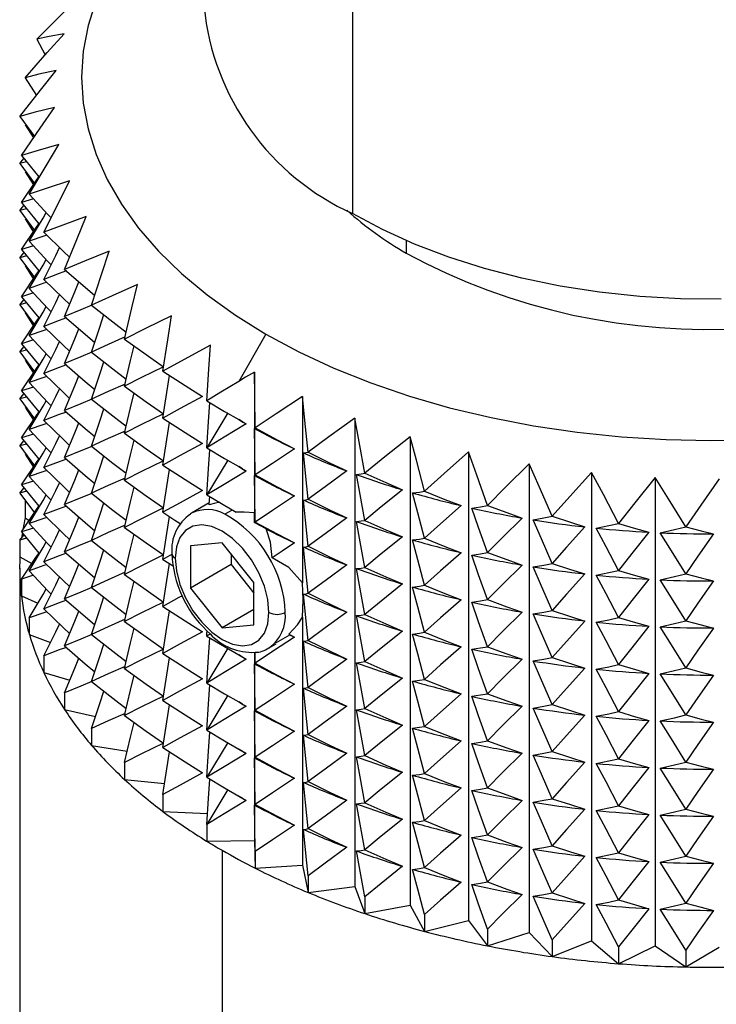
# Model space of a CAD drawing. Header units: millimetres. Extents: x 0 to 419, y 0 to 324.
# Tile 20 of 24: x 283 to 299, y 240 to 262. Entities that reach past the tile are written whole.
import ezdxf

# ---------------------------------------------------------------- set-up
doc = ezdxf.new("R2010")
doc.units = ezdxf.units.MM
doc.header["$LTSCALE"] = 1.5

msp = doc.modelspace()

# ---------------------------------------------------------------- linework, layer by layer
for p, q in [((290.533, 264.881), (290.533, 257.414)), ((283.574, 261.254), (283.758, 260.909)), ((283.316, 260.408), (283.563, 260.014)), ((283.202, 259.552), (283.519, 259.113)), ((283.316, 259.371), (283.498, 259.081)), ((283.202, 258.515), (283.288, 258.625)), ((283.346, 258.555), (283.202, 258.515)), ((283.202, 258.515), (283.519, 258.076)), ((283.316, 258.334), (283.497, 258.044)), ((283.202, 257.478), (283.288, 257.588)), ((283.502, 257.739), (283.233, 257.656)), ((283.346, 257.518), (283.202, 257.478)), ((283.202, 257.478), (283.519, 257.039)), ((283.316, 257.297), (283.497, 257.007)), ((283.502, 256.702), (283.233, 256.619)), ((291.718, 256.82), (291.718, 256.543)), ((283.202, 256.441), (283.288, 256.551)), ((283.346, 256.481), (283.202, 256.441)), ((283.202, 256.441), (283.519, 256.002)), ((283.316, 256.26), (283.497, 255.97)), ((283.502, 255.665), (283.233, 255.582)), ((283.202, 255.404), (283.288, 255.514)), ((283.346, 255.444), (283.202, 255.404)), ((283.202, 255.404), (283.519, 254.965)), ((283.316, 255.223), (283.497, 254.933)), ((288.626, 254.757), (288.024, 253.715)), ((283.502, 254.628), (283.233, 254.545)), ((283.202, 254.367), (283.288, 254.477)), ((283.346, 254.407), (283.202, 254.367)), ((283.202, 254.367), (283.519, 253.928)), ((283.316, 254.186), (283.497, 253.896)), ((288.37, 253.92), (288.37, 250.822)), ((283.202, 253.33), (283.288, 253.44)), ((283.502, 253.591), (283.233, 253.508)), ((283.346, 253.37), (283.202, 253.33)), ((283.202, 253.33), (283.519, 252.891)), ((289.432, 253.382), (289.432, 249.275)), ((283.316, 253.149), (283.497, 252.859)), ((287.781, 253.02), (287.318, 252.25)), ((288.108, 252.825), (288.024, 252.874)), ((290.581, 252.906), (290.581, 242.582)), ((283.202, 252.293), (283.288, 252.403)), ((283.502, 252.554), (283.233, 252.471)), ((291.804, 252.497), (291.804, 242.173)), ((283.346, 252.333), (283.202, 252.293)), ((283.202, 252.293), (283.519, 251.854)), ((293.09, 252.16), (293.09, 241.835)), ((283.316, 252.112), (283.497, 251.822)), ((287.781, 251.983), (287.318, 251.213)), ((288.108, 251.788), (288.024, 251.837)), ((294.428, 251.896), (294.428, 241.571)), ((295.803, 251.708), (295.803, 241.384)), ((283.502, 251.517), (283.233, 251.434)), ((297.204, 251.599), (297.204, 241.275)), ((283.202, 251.256), (283.288, 251.366)), ((283.346, 251.296), (283.202, 251.256)), ((283.202, 251.256), (283.519, 250.817)), ((283.316, 251.075), (283.316, 250.706)), ((287.375, 251.037), (286.982, 250.811)), ((287.883, 250.881), (287.721, 250.787)), ((283.316, 250.706), (283.403, 250.647)), ((286.982, 250.811), (286.963, 250.799)), ((283.502, 250.48), (283.233, 250.397)), ((283.202, 250.219), (283.288, 250.329)), ((283.346, 250.259), (283.202, 250.219)), ((283.202, 250.219), (283.202, 249.849)), ((283.251, 250.354), (283.243, 250.296)), ((287.659, 250.158), (286.958, 250.095)), ((286.958, 250.095), (286.958, 249.159)), ((288.361, 249.285), (287.659, 250.158)), ((283.202, 249.849), (283.466, 249.703)), ((286.355, 249.794), (286.579, 249.648)), ((287.856, 249.913), (287.856, 249.678)), ((283.196, 249.603), (283.196, 228.066)), ((287.856, 249.678), (286.958, 249.159)), ((287.856, 249.678), (288.361, 249.049)), ((283.502, 249.443), (283.233, 249.36)), ((283.233, 249.36), (283.233, 248.991)), ((286.958, 249.159), (287.659, 248.287)), ((288.361, 248.349), (288.361, 249.285)), ((283.233, 248.991), (283.596, 248.826)), ((288.361, 248.692), (287.659, 248.287)), ((283.408, 248.507), (283.408, 248.138)), ((289.432, 248.52), (289.432, 243.057)), ((287.659, 248.287), (288.361, 248.349)), ((283.408, 248.138), (283.875, 247.965)), ((287.324, 248.219), (287.394, 248.151)), ((288.84, 247.953), (289.148, 248.131)), ((287.781, 247.835), (287.318, 247.065)), ((288.696, 247.841), (288.853, 247.931)), ((283.727, 247.668), (283.727, 247.299)), ((288.108, 247.64), (288.024, 247.688)), ((288.37, 247.745), (288.37, 243.595)), ((283.727, 247.299), (284.3, 247.13)), ((284.187, 246.851), (284.187, 246.482)), ((287.781, 246.798), (287.318, 246.028)), ((288.108, 246.603), (288.024, 246.651)), ((284.187, 246.482), (284.866, 246.328)), ((284.781, 246.064), (284.781, 245.695)), ((284.781, 245.695), (285.566, 245.567)), ((287.781, 245.761), (287.318, 244.991)), ((288.108, 245.566), (288.024, 245.614)), ((285.506, 245.314), (285.506, 244.945)), ((285.506, 244.945), (286.392, 244.853)), ((286.355, 244.609), (286.355, 244.24)), ((287.781, 244.724), (287.318, 243.954)), ((288.108, 244.529), (288.024, 244.577)), ((286.355, 244.24), (287.335, 244.194)), ((287.318, 243.954), (287.318, 243.585)), ((287.318, 243.585), (288.37, 243.595)), ((288.37, 243.595), (288.387, 242.988)), ((287.659, 243.382), (287.659, 221.845)), ((288.387, 243.357), (288.387, 242.988)), ((288.387, 242.988), (289.432, 243.057)), ((289.432, 243.057), (289.552, 242.454)), ((289.552, 242.823), (289.552, 242.454)), ((289.552, 242.454), (290.581, 242.582)), ((290.581, 242.582), (290.802, 241.988)), ((290.802, 242.357), (290.802, 241.988)), ((290.802, 241.988), (291.804, 242.173)), ((291.804, 242.173), (292.124, 241.595)), ((292.124, 241.964), (292.124, 241.595)), ((292.124, 241.595), (293.09, 241.835)), ((293.09, 241.835), (293.507, 241.278)), ((293.507, 241.647), (293.507, 241.278)), ((293.507, 241.278), (294.428, 241.571)), ((294.428, 241.571), (294.937, 241.04)), ((294.937, 241.409), (294.937, 241.04)), ((294.937, 241.04), (295.803, 241.384)), ((295.803, 241.384), (296.399, 240.884)), ((296.399, 240.884), (297.204, 241.275)), ((296.399, 241.253), (296.399, 240.884)), ((297.204, 241.275), (297.882, 240.811)), ((297.882, 240.811), (298.616, 241.245)), ((297.882, 241.18), (297.882, 240.811))]:
    msp.add_line(p, q)
at = {"flags": 128}
for points in [[(287.26, 265.166), (286.765, 264.751), (286.259, 264.259), (285.816, 263.748), (285.437, 263.22), (285.124, 262.677), (284.879, 262.123), (284.703, 261.561), (284.598, 260.992), (284.562, 260.421), (284.598, 259.849), (284.703, 259.281), (284.879, 258.718), (285.124, 258.164), (285.437, 257.622), (285.816, 257.094), (286.259, 256.582), (286.765, 256.091), (287.329, 255.621), (287.951, 255.176), (288.626, 254.757)], [(283.574, 261.254), (284.092, 261.777), (284.491, 262.174)], [(283.316, 260.408), (283.803, 260.96), (284.178, 261.378)], [(284.178, 261.378), (283.843, 261.313), (283.574, 261.254)], [(283.202, 259.552), (283.653, 260.13), (284, 260.569)], [(284, 260.569), (283.621, 260.483), (283.316, 260.408)], [(283.961, 259.753), (283.54, 259.645), (283.202, 259.552)], [(283.233, 258.693), (283.644, 259.296), (283.961, 259.753)], [(284.059, 258.939), (283.601, 258.806), (283.233, 258.693)], [(283.408, 257.84), (283.776, 258.465), (284.059, 258.939)], [(283.233, 258.693), (283.616, 258.227), (283.628, 258.213)], [(283.233, 257.656), (283.57, 258.151), (283.619, 258.222)], [(284.294, 258.135), (283.803, 257.975), (283.408, 257.84)], [(283.727, 257.001), (284.048, 257.646), (284.294, 258.135)], [(283.408, 257.84), (283.819, 257.396), (283.888, 257.323)], [(283.233, 257.656), (283.616, 257.19), (283.627, 257.176)], [(283.408, 256.803), (283.71, 257.316), (283.782, 257.437)], [(284.664, 257.348), (284.145, 257.159), (283.727, 257.001)], [(284.187, 256.184), (284.457, 256.845), (284.664, 257.348)], [(298.661, 255.526), (297.761, 255.536), (296.865, 255.588), (295.98, 255.682), (295.111, 255.817), (294.263, 255.991), (293.442, 256.204), (292.654, 256.455), (291.903, 256.741), (291.195, 257.062), (290.533, 257.414)], [(283.233, 256.619), (283.57, 257.114), (283.619, 257.185)], [(283.796, 256.935), (283.731, 256.914), (283.408, 256.803)], [(283.727, 257.001), (284.162, 256.581), (284.296, 256.453)], [(283.408, 256.803), (283.819, 256.359), (283.887, 256.286)], [(283.233, 256.619), (283.616, 256.153), (283.627, 256.139)], [(283.727, 255.964), (283.99, 256.493), (284.077, 256.666)], [(285.166, 256.585), (284.622, 256.366), (284.187, 256.184)], [(284.781, 255.397), (284.999, 256.072), (285.166, 256.585)], [(283.408, 255.766), (283.71, 256.279), (283.782, 256.4)], [(283.233, 255.582), (283.57, 256.077), (283.619, 256.148)], [(284.225, 256.151), (284.068, 256.094), (283.727, 255.964)], [(284.187, 256.184), (284.64, 255.79), (284.85, 255.61)], [(283.796, 255.898), (283.731, 255.877), (283.408, 255.766)], [(283.727, 255.964), (284.162, 255.544), (284.296, 255.416)], [(284.187, 255.147), (284.408, 255.69), (284.5, 255.912)], [(285.793, 255.854), (285.232, 255.604), (284.781, 255.397)], [(285.506, 254.647), (285.669, 255.333), (285.793, 255.854)], [(283.408, 255.766), (283.819, 255.322), (283.887, 255.249)], [(283.727, 254.927), (283.99, 255.456), (284.077, 255.629)], [(283.233, 255.582), (283.616, 255.116), (283.627, 255.102)], [(284.785, 255.395), (284.543, 255.296), (284.187, 255.147)], [(284.781, 255.397), (285.25, 255.029), (285.543, 254.802)], [(283.408, 254.729), (283.71, 255.242), (283.782, 255.363)], [(284.781, 254.36), (284.96, 254.914), (285.048, 255.187)], [(283.233, 254.545), (283.57, 255.04), (283.619, 255.111)], [(284.225, 255.114), (284.068, 255.057), (283.727, 254.927)], [(284.187, 255.147), (284.64, 254.753), (284.85, 254.573)], [(286.542, 255.162), (285.967, 254.88), (285.506, 254.647)], [(286.355, 253.942), (286.46, 254.635), (286.542, 255.162)], [(283.796, 254.861), (283.731, 254.84), (283.408, 254.729)], [(283.727, 254.927), (284.162, 254.507), (284.296, 254.379)], [(284.187, 254.11), (284.408, 254.653), (284.5, 254.875)], [(288.626, 254.757), (289.35, 254.368), (290.122, 254.009), (290.935, 253.683), (291.787, 253.391), (292.672, 253.135), (293.587, 252.917), (294.527, 252.736), (295.487, 252.595), (296.461, 252.493), (297.446, 252.432), (298.436, 252.412), (299.425, 252.432)], [(283.233, 254.545), (283.616, 254.079), (283.627, 254.065)], [(283.408, 254.729), (283.819, 254.285), (283.887, 254.212)], [(283.727, 253.89), (283.99, 254.419), (284.077, 254.592)], [(285.518, 254.695), (285.15, 254.53), (284.781, 254.36)], [(285.506, 254.647), (285.986, 254.305), (286.366, 254.039)], [(283.408, 253.692), (283.71, 254.205), (283.782, 254.326)], [(284.785, 254.358), (284.543, 254.259), (284.187, 254.11)], [(284.781, 254.36), (285.25, 253.992), (285.543, 253.765)], [(285.506, 253.61), (285.639, 254.173), (285.717, 254.497)], [(287.403, 254.515), (286.822, 254.201), (286.355, 253.942)], [(287.318, 253.287), (287.366, 253.986), (287.403, 254.515)], [(284.187, 254.11), (284.64, 253.716), (284.85, 253.536)], [(284.781, 253.323), (284.96, 253.877), (285.048, 254.15)], [(283.233, 253.508), (283.57, 254.003), (283.619, 254.074)], [(284.225, 254.077), (284.068, 254.02), (283.727, 253.89)], [(283.727, 253.89), (284.162, 253.47), (284.296, 253.342)], [(286.366, 254.039), (285.883, 253.801), (285.506, 253.61)], [(286.355, 253.942), (286.841, 253.627), (287.225, 253.382)], [(288.37, 253.92), (288.177, 253.806), (288.024, 253.715)], [(288.387, 252.69), (288.377, 253.39), (288.37, 253.92)], [(283.796, 253.824), (283.731, 253.803), (283.408, 253.692)], [(283.408, 253.692), (283.819, 253.248), (283.887, 253.175)], [(284.187, 253.073), (284.408, 253.616), (284.5, 253.838)], [(285.518, 253.658), (285.15, 253.493), (284.781, 253.323)], [(286.355, 252.905), (286.441, 253.474), (286.499, 253.848)], [(288.024, 253.715), (287.631, 253.479), (287.318, 253.287)], [(283.233, 253.508), (283.616, 253.042), (283.627, 253.028)], [(283.727, 252.853), (283.99, 253.382), (284.077, 253.555)], [(285.506, 253.61), (285.986, 253.268), (286.366, 253.002)], [(285.506, 252.573), (285.639, 253.136), (285.717, 253.46)], [(283.408, 252.655), (283.71, 253.168), (283.782, 253.289)], [(284.785, 253.321), (284.543, 253.222), (284.187, 253.073)], [(284.781, 253.323), (285.25, 252.955), (285.543, 252.728)], [(287.225, 253.382), (286.736, 253.117), (286.355, 252.905)], [(287.318, 253.287), (287.712, 253.055), (288.024, 252.874)], [(287.318, 252.25), (287.357, 252.823), (287.387, 253.247)], [(289.432, 253.382), (288.853, 253.002), (288.387, 252.69)], [(289.552, 252.156), (289.485, 252.852), (289.432, 253.382)], [(283.233, 252.471), (283.57, 252.966), (283.619, 253.037)], [(284.225, 253.04), (284.068, 252.983), (283.727, 252.853)], [(284.187, 253.073), (284.64, 252.679), (284.85, 252.499)], [(284.781, 252.286), (284.96, 252.84), (285.048, 253.113)], [(286.366, 253.002), (285.883, 252.764), (285.506, 252.573)], [(283.796, 252.787), (283.731, 252.766), (283.408, 252.655)], [(283.727, 252.853), (284.162, 252.433), (284.296, 252.305)], [(284.187, 252.036), (284.408, 252.579), (284.5, 252.801)], [(286.355, 252.905), (286.841, 252.59), (287.225, 252.345)], [(286.355, 251.868), (286.441, 252.437), (286.499, 252.811)], [(288.024, 252.874), (288.117, 252.82), (288.191, 252.777)], [(290.581, 252.906), (290.01, 252.494), (289.552, 252.156)], [(290.802, 251.69), (290.677, 252.381), (290.581, 252.906)], [(283.408, 252.655), (283.819, 252.211), (283.887, 252.138)], [(285.518, 252.621), (285.15, 252.456), (284.781, 252.286)], [(285.506, 252.573), (285.986, 252.231), (286.366, 251.965)], [(288.191, 252.777), (287.701, 252.484), (287.318, 252.25)], [(288.373, 252.676), (288.381, 252.681), (288.387, 252.69)], [(288.387, 251.653), (288.379, 252.227), (288.373, 252.676)], [(288.387, 252.69), (288.872, 252.43), (289.255, 252.229)], [(283.233, 252.471), (283.616, 252.005), (283.627, 251.991)], [(283.727, 251.816), (283.99, 252.345), (284.076, 252.516)], [(285.506, 251.536), (285.639, 252.099), (285.717, 252.423)], [(287.225, 252.345), (286.736, 252.08), (286.355, 251.868)], [(291.804, 252.497), (291.248, 252.053), (290.802, 251.69)], [(292.124, 251.297), (291.943, 251.979), (291.804, 252.497)], [(283.408, 251.618), (283.71, 252.131), (283.782, 252.252)], [(284.785, 252.284), (284.543, 252.185), (284.187, 252.036)], [(284.781, 252.286), (285.25, 251.917), (285.543, 251.691)], [(287.318, 252.25), (287.712, 252.018), (288.024, 251.837)], [(287.318, 251.213), (287.357, 251.786), (287.387, 252.21)], [(289.255, 252.229), (288.768, 251.908), (288.387, 251.653)], [(289.453, 252.138), (289.509, 252.146), (289.552, 252.156)], [(289.552, 251.119), (289.497, 251.691), (289.453, 252.138)], [(289.552, 252.156), (290.029, 251.923), (290.406, 251.744)], [(293.09, 252.16), (292.554, 251.685), (292.124, 251.297)], [(293.507, 250.98), (293.272, 251.65), (293.09, 252.16)], [(283.233, 251.434), (283.57, 251.929), (283.619, 252)], [(284.225, 252.003), (284.068, 251.946), (283.727, 251.816)], [(284.187, 252.036), (284.64, 251.642), (284.85, 251.462)], [(284.781, 251.249), (284.96, 251.803), (285.048, 252.076)], [(286.366, 251.965), (285.883, 251.727), (285.506, 251.536)], [(283.796, 251.75), (283.731, 251.729), (283.408, 251.618)], [(283.727, 251.816), (284.162, 251.396), (284.296, 251.268)], [(284.187, 250.999), (284.408, 251.542), (284.5, 251.764)], [(286.355, 251.868), (286.841, 251.553), (287.225, 251.308)], [(286.355, 250.831), (286.441, 251.4), (286.499, 251.774)], [(288.191, 251.74), (287.701, 251.447), (287.318, 251.213)], [(288.024, 251.837), (288.117, 251.783), (288.191, 251.74)], [(290.406, 251.744), (289.927, 251.395), (289.552, 251.119)], [(294.428, 251.896), (293.917, 251.391), (293.507, 250.98)], [(294.937, 250.742), (294.649, 251.398), (294.428, 251.896)], [(295.803, 251.708), (295.322, 251.176), (294.937, 250.742)], [(296.399, 250.586), (296.063, 251.224), (295.803, 251.708)], [(283.408, 251.618), (283.819, 251.174), (283.887, 251.101)], [(283.727, 250.779), (283.99, 251.308), (284.076, 251.479)], [(285.518, 251.584), (285.15, 251.419), (284.781, 251.249)], [(285.506, 251.536), (285.986, 251.194), (286.366, 250.928)], [(288.373, 251.639), (288.381, 251.644), (288.387, 251.653)], [(288.387, 250.616), (288.379, 251.19), (288.373, 251.639)], [(288.387, 251.653), (288.872, 251.393), (289.255, 251.192)], [(290.618, 251.665), (290.722, 251.677), (290.802, 251.69)], [(290.802, 250.653), (290.699, 251.22), (290.618, 251.665)], [(290.802, 251.69), (291.266, 251.484), (291.634, 251.325)], [(297.204, 251.599), (296.758, 251.041), (296.399, 250.586)], [(297.882, 250.513), (297.499, 251.13), (297.204, 251.599)], [(298.616, 251.57), (298.209, 250.987), (297.882, 250.513)], [(283.233, 251.434), (283.616, 250.968), (283.627, 250.954)], [(285.506, 250.499), (285.639, 251.062), (285.717, 251.386)], [(287.225, 251.308), (286.736, 251.043), (286.355, 250.831)], [(291.634, 251.325), (291.167, 250.95), (290.802, 250.653)], [(291.858, 251.258), (292.008, 251.278), (292.124, 251.297)], [(292.124, 251.297), (292.572, 251.116), (292.926, 250.978)], [(283.408, 250.581), (283.71, 251.094), (283.782, 251.215)], [(284.785, 251.247), (284.543, 251.148), (284.187, 250.999)], [(284.781, 251.249), (285.25, 250.88), (285.543, 250.654)], [(287.318, 251.213), (287.681, 250.999), (287.968, 250.831)], [(287.375, 250.997), (287.383, 251.109), (287.387, 251.173)], [(287.61, 251.053), (287.48, 251.028), (287.375, 250.997)], [(289.255, 251.192), (288.768, 250.871), (288.387, 250.616)], [(289.453, 251.101), (289.509, 251.109), (289.552, 251.119)], [(289.552, 250.082), (289.497, 250.654), (289.453, 251.101)], [(289.552, 251.119), (290.029, 250.886), (290.406, 250.707)], [(292.124, 250.26), (291.976, 250.82), (291.858, 251.258)], [(283.233, 250.397), (283.57, 250.892), (283.619, 250.963)], [(284.225, 250.966), (284.068, 250.909), (283.727, 250.779)], [(284.187, 250.999), (284.64, 250.605), (284.85, 250.425)], [(284.781, 250.212), (284.96, 250.766), (285.048, 251.039)], [(286.366, 250.928), (285.883, 250.69), (285.506, 250.499)], [(286.355, 250.831), (286.618, 250.659), (286.737, 250.583)], [(288.37, 250.822), (288.145, 250.832), (287.968, 250.831)], [(292.926, 250.978), (292.476, 250.577), (292.124, 250.26)], [(293.161, 250.924), (293.355, 250.953), (293.507, 250.98)], [(293.507, 249.943), (293.314, 250.493), (293.161, 250.924)], [(293.507, 250.98), (293.934, 250.824), (294.271, 250.705)], [(283.796, 250.713), (283.731, 250.692), (283.408, 250.581)], [(283.727, 250.779), (284.162, 250.359), (284.296, 250.231)], [(284.187, 249.962), (284.408, 250.505), (284.5, 250.727)], [(286.355, 249.794), (286.441, 250.363), (286.499, 250.737)], [(288.375, 250.603), (288.372, 250.728), (288.37, 250.822)], [(288.375, 250.603), (288.382, 250.609), (288.387, 250.616)], [(288.387, 250.616), (288.872, 250.356), (289.255, 250.155)], [(290.406, 250.707), (289.927, 250.358), (289.552, 250.082)], [(290.618, 250.628), (290.722, 250.64), (290.802, 250.653)], [(290.802, 249.616), (290.699, 250.183), (290.618, 250.628)], [(290.802, 250.653), (291.266, 250.447), (291.634, 250.288)], [(294.271, 250.705), (293.842, 250.279), (293.507, 249.943)], [(294.514, 250.665), (294.751, 250.706), (294.937, 250.742)], [(294.937, 249.705), (294.701, 250.243), (294.514, 250.665)], [(294.937, 250.742), (295.338, 250.61), (295.656, 250.509)], [(283.233, 250.397), (283.616, 249.931), (283.627, 249.917)], [(283.408, 250.581), (283.819, 250.137), (283.887, 250.064)], [(283.727, 249.742), (283.99, 250.271), (284.076, 250.442)], [(285.518, 250.547), (285.15, 250.382), (284.781, 250.212)], [(285.506, 250.499), (285.986, 250.157), (286.366, 249.891)], [(288.692, 248.626), (288.666, 248.906), (288.59, 249.202), (288.467, 249.499), (288.303, 249.783), (288.107, 250.038), (287.889, 250.252), (287.659, 250.415), (287.43, 250.517), (287.211, 250.555), (287.015, 250.526), (286.852, 250.432), (286.729, 250.277), (286.653, 250.069), (286.627, 249.818)], [(288.632, 250.463), (288.487, 250.542), (288.375, 250.603)], [(288.759, 249.829), (288.722, 250.171), (288.632, 250.463)], [(295.656, 250.509), (295.252, 250.06), (294.937, 249.705)], [(295.905, 250.483), (296.183, 250.538), (296.399, 250.586)], [(296.399, 249.549), (296.123, 250.073), (295.905, 250.483)], [(296.399, 250.586), (296.772, 250.475), (297.067, 250.392)], [(297.319, 250.38), (297.635, 250.452), (297.882, 250.513)], [(297.882, 250.513), (298.222, 250.422), (298.491, 250.355)], [(283.408, 249.544), (283.71, 250.057), (283.782, 250.178)], [(284.785, 250.21), (284.543, 250.111), (284.187, 249.962)], [(284.781, 250.212), (285.25, 249.843), (285.543, 249.617)], [(285.506, 249.462), (285.639, 250.025), (285.717, 250.349)], [(291.634, 250.288), (291.167, 249.913), (290.802, 249.616)], [(291.858, 250.221), (292.008, 250.241), (292.124, 250.26)], [(292.124, 249.223), (291.976, 249.783), (291.858, 250.221)], [(292.124, 250.26), (292.572, 250.079), (292.926, 249.941)], [(297.067, 250.392), (296.692, 249.921), (296.399, 249.549)], [(297.882, 249.476), (297.568, 249.983), (297.319, 250.38)], [(298.491, 250.355), (298.149, 249.864), (297.882, 249.476)], [(284.187, 249.962), (284.64, 249.568), (284.85, 249.388)], [(284.781, 249.175), (284.96, 249.729), (285.048, 250.002)], [(289.255, 250.155), (288.98, 249.975), (288.759, 249.829)], [(289.453, 250.064), (289.509, 250.072), (289.552, 250.082)], [(289.552, 249.045), (289.497, 249.617), (289.453, 250.064)], [(289.552, 250.082), (290.029, 249.849), (290.406, 249.67)], [(283.233, 249.36), (283.57, 249.855), (283.619, 249.926)], [(284.225, 249.929), (284.068, 249.872), (283.727, 249.742)], [(283.727, 249.742), (284.162, 249.322), (284.296, 249.194)], [(286.366, 249.891), (285.883, 249.653), (285.506, 249.462)], [(286.627, 249.818), (286.653, 249.538), (286.729, 249.242), (286.852, 248.945), (287.015, 248.661), (287.211, 248.406), (287.43, 248.192), (287.659, 248.029), (287.889, 247.927), (288.107, 247.889), (288.303, 247.918), (288.467, 248.012), (288.59, 248.167), (288.666, 248.375), (288.692, 248.626)], [(289.432, 249.275), (289.127, 249.612), (288.759, 249.829)], [(292.926, 249.941), (292.476, 249.54), (292.124, 249.223)], [(293.161, 249.887), (293.355, 249.916), (293.507, 249.943)], [(293.507, 248.906), (293.314, 249.456), (293.161, 249.887)], [(293.507, 249.943), (293.934, 249.787), (294.271, 249.668)], [(283.796, 249.676), (283.731, 249.655), (283.408, 249.544)], [(283.408, 249.544), (283.819, 249.1), (283.887, 249.027)], [(284.187, 248.925), (284.408, 249.468), (284.5, 249.69)], [(286.355, 248.757), (286.441, 249.326), (286.499, 249.7)], [(290.406, 249.67), (289.927, 249.321), (289.552, 249.045)], [(290.618, 249.591), (290.722, 249.603), (290.802, 249.616)], [(290.802, 248.579), (290.699, 249.146), (290.618, 249.591)], [(290.802, 249.616), (291.266, 249.41), (291.634, 249.251)], [(294.271, 249.668), (293.842, 249.242), (293.507, 248.906)], [(294.514, 249.628), (294.751, 249.669), (294.937, 249.705)], [(294.937, 248.668), (294.701, 249.206), (294.514, 249.628)], [(294.937, 249.705), (295.338, 249.573), (295.656, 249.472)], [(295.905, 249.446), (296.183, 249.501), (296.399, 249.549)], [(296.399, 249.549), (296.772, 249.438), (297.067, 249.355)], [(283.727, 248.705), (283.99, 249.234), (284.076, 249.405)], [(285.518, 249.51), (285.15, 249.345), (284.781, 249.175)], [(285.506, 249.462), (285.986, 249.12), (286.366, 248.854)], [(285.506, 248.425), (285.639, 248.988), (285.717, 249.312)], [(295.656, 249.472), (295.252, 249.023), (294.937, 248.668)], [(296.399, 248.512), (296.123, 249.036), (295.905, 249.446)], [(297.067, 249.355), (296.692, 248.884), (296.399, 248.512)], [(297.319, 249.343), (297.635, 249.415), (297.882, 249.476)], [(297.882, 248.439), (297.568, 248.946), (297.319, 249.343)], [(297.882, 249.476), (298.222, 249.385), (298.491, 249.318)], [(298.491, 249.318), (298.149, 248.827), (297.882, 248.439)], [(283.408, 248.507), (283.71, 249.02), (283.782, 249.141)], [(284.785, 249.173), (284.543, 249.074), (284.187, 248.925)], [(284.781, 249.175), (285.25, 248.806), (285.543, 248.58)], [(289.432, 248.52), (289.442, 248.898), (289.432, 249.275)], [(291.634, 249.251), (291.167, 248.876), (290.802, 248.579)], [(291.858, 249.184), (292.008, 249.204), (292.124, 249.223)], [(292.124, 248.186), (291.976, 248.746), (291.858, 249.184)], [(292.124, 249.223), (292.572, 249.042), (292.926, 248.904)], [(284.225, 248.892), (284.068, 248.835), (283.727, 248.705)], [(284.187, 248.925), (284.64, 248.531), (284.85, 248.351)], [(284.781, 248.138), (284.96, 248.692), (285.048, 248.965)], [(286.782, 248.993), (286.704, 248.951), (286.355, 248.757)], [(289.453, 249.027), (289.509, 249.035), (289.552, 249.045)], [(289.552, 248.008), (289.497, 248.58), (289.453, 249.027)], [(289.552, 249.045), (290.029, 248.812), (290.406, 248.633)], [(292.926, 248.904), (292.476, 248.503), (292.124, 248.186)], [(293.161, 248.85), (293.355, 248.879), (293.507, 248.906)], [(293.507, 248.906), (293.934, 248.75), (294.271, 248.631)], [(283.727, 248.705), (284.162, 248.285), (284.296, 248.157)], [(286.366, 248.854), (285.883, 248.616), (285.506, 248.425)], [(286.355, 248.757), (286.841, 248.442), (287.225, 248.197)], [(286.355, 247.72), (286.441, 248.289), (286.499, 248.663)], [(293.507, 247.869), (293.314, 248.419), (293.161, 248.85)], [(294.514, 248.591), (294.751, 248.632), (294.937, 248.668)], [(294.937, 248.668), (295.338, 248.536), (295.656, 248.435)], [(283.796, 248.639), (283.731, 248.618), (283.408, 248.507)], [(284.187, 247.888), (284.408, 248.431), (284.5, 248.653)], [(285.518, 248.473), (285.15, 248.308), (284.781, 248.138)], [(289.13, 248.146), (289.323, 248.352), (289.432, 248.52)], [(290.406, 248.633), (289.927, 248.284), (289.552, 248.008)], [(290.618, 248.553), (290.722, 248.566), (290.802, 248.579)], [(290.802, 247.542), (290.699, 248.109), (290.618, 248.553)], [(290.802, 248.579), (291.266, 248.373), (291.634, 248.214)], [(294.271, 248.631), (293.842, 248.205), (293.507, 247.869)], [(294.937, 247.631), (294.701, 248.169), (294.514, 248.591)], [(295.905, 248.409), (296.183, 248.464), (296.399, 248.512)], [(296.399, 248.512), (296.772, 248.401), (297.067, 248.318)], [(283.727, 247.668), (283.99, 248.197), (284.076, 248.368)], [(285.506, 248.425), (285.986, 248.083), (286.366, 247.817)], [(285.506, 247.388), (285.639, 247.951), (285.717, 248.275)], [(295.656, 248.435), (295.252, 247.986), (294.937, 247.631)], [(296.399, 247.475), (296.123, 247.999), (295.905, 248.409)], [(297.067, 248.318), (296.692, 247.847), (296.399, 247.475)], [(297.319, 248.306), (297.635, 248.378), (297.882, 248.439)], [(297.882, 247.402), (297.568, 247.909), (297.319, 248.306)], [(297.882, 248.439), (298.222, 248.348), (298.491, 248.281)], [(298.491, 248.281), (298.149, 247.79), (297.882, 247.402)], [(284.785, 248.136), (284.543, 248.037), (284.187, 247.888)], [(284.781, 248.138), (285.25, 247.769), (285.543, 247.543)], [(287.225, 248.197), (286.736, 247.932), (286.355, 247.72)], [(287.318, 248.102), (287.322, 248.165), (287.326, 248.214)], [(287.392, 248.148), (287.351, 248.122), (287.318, 248.102)], [(287.318, 248.102), (287.712, 247.87), (288.024, 247.688)], [(287.318, 247.065), (287.357, 247.638), (287.387, 248.062)], [(289.255, 248.081), (288.768, 247.76), (288.387, 247.505)], [(289.148, 248.131), (289.139, 248.139), (289.13, 248.146)], [(289.13, 248.146), (289.2, 248.11), (289.255, 248.081)], [(289.453, 247.99), (289.509, 247.998), (289.552, 248.008)], [(289.552, 248.008), (290.029, 247.775), (290.406, 247.596)], [(291.634, 248.214), (291.167, 247.839), (290.802, 247.542)], [(291.858, 248.147), (292.008, 248.167), (292.124, 248.186)], [(292.124, 247.149), (291.976, 247.709), (291.858, 248.147)], [(292.124, 248.186), (292.572, 248.005), (292.926, 247.867)], [(284.225, 247.855), (284.068, 247.798), (283.727, 247.668)], [(284.187, 247.888), (284.64, 247.494), (284.85, 247.314)], [(284.781, 247.101), (284.96, 247.655), (285.048, 247.928)], [(286.366, 247.817), (285.883, 247.579), (285.506, 247.388)], [(289.552, 246.971), (289.497, 247.543), (289.453, 247.99)], [(292.926, 247.867), (292.476, 247.466), (292.124, 247.149)], [(293.161, 247.813), (293.355, 247.842), (293.507, 247.869)], [(293.507, 246.832), (293.314, 247.382), (293.161, 247.813)], [(293.507, 247.869), (293.934, 247.713), (294.271, 247.594)], [(284.187, 246.851), (284.408, 247.394), (284.5, 247.616)], [(286.355, 247.72), (286.841, 247.405), (287.225, 247.16)], [(286.355, 246.683), (286.441, 247.252), (286.499, 247.626)], [(288.191, 247.592), (287.701, 247.299), (287.318, 247.065)], [(288.024, 247.688), (288.117, 247.635), (288.191, 247.592)], [(288.387, 247.505), (288.385, 247.638), (288.384, 247.742)], [(290.406, 247.596), (289.927, 247.247), (289.552, 246.971)], [(294.271, 247.594), (293.842, 247.168), (293.507, 246.832)], [(294.514, 247.554), (294.751, 247.595), (294.937, 247.631)], [(294.937, 247.631), (295.338, 247.499), (295.656, 247.398)], [(285.518, 247.436), (285.15, 247.271), (284.781, 247.101)], [(285.506, 247.388), (285.986, 247.046), (286.366, 246.78)], [(288.373, 247.491), (288.381, 247.496), (288.387, 247.505)], [(288.387, 246.468), (288.379, 247.042), (288.373, 247.491)], [(288.387, 247.505), (288.872, 247.245), (289.255, 247.044)], [(290.618, 247.516), (290.722, 247.529), (290.802, 247.542)], [(290.802, 246.505), (290.699, 247.072), (290.618, 247.516)], [(290.802, 247.542), (291.266, 247.336), (291.634, 247.177)], [(294.937, 246.594), (294.701, 247.132), (294.514, 247.554)], [(295.656, 247.398), (295.252, 246.949), (294.937, 246.594)], [(295.905, 247.372), (296.183, 247.427), (296.399, 247.475)], [(296.399, 246.438), (296.123, 246.962), (295.905, 247.372)], [(296.399, 247.475), (296.772, 247.364), (297.067, 247.281)], [(297.319, 247.269), (297.635, 247.341), (297.882, 247.402)], [(297.882, 247.402), (298.222, 247.311), (298.491, 247.244)], [(285.506, 246.351), (285.639, 246.914), (285.717, 247.238)], [(287.225, 247.16), (286.736, 246.895), (286.355, 246.683)], [(291.634, 247.177), (291.167, 246.802), (290.802, 246.505)], [(291.858, 247.11), (292.008, 247.13), (292.124, 247.149)], [(292.124, 247.149), (292.572, 246.968), (292.926, 246.83)], [(297.067, 247.281), (296.692, 246.81), (296.399, 246.438)], [(297.882, 246.365), (297.568, 246.872), (297.319, 247.269)], [(298.491, 247.244), (298.149, 246.753), (297.882, 246.365)], [(284.785, 247.099), (284.543, 247), (284.187, 246.851)], [(284.781, 247.101), (285.25, 246.732), (285.543, 246.506)], [(287.318, 247.065), (287.712, 246.833), (288.024, 246.651)], [(287.318, 246.028), (287.357, 246.601), (287.387, 247.025)], [(289.255, 247.044), (288.768, 246.723), (288.387, 246.468)], [(289.453, 246.953), (289.509, 246.961), (289.552, 246.971)], [(289.552, 245.934), (289.497, 246.506), (289.453, 246.953)], [(289.552, 246.971), (290.029, 246.738), (290.406, 246.559)], [(292.124, 246.112), (291.976, 246.672), (291.858, 247.11)], [(284.781, 246.064), (284.96, 246.618), (285.048, 246.891)], [(286.366, 246.78), (285.883, 246.542), (285.506, 246.351)], [(292.926, 246.83), (292.476, 246.429), (292.124, 246.112)], [(293.161, 246.776), (293.355, 246.805), (293.507, 246.832)], [(293.507, 245.795), (293.314, 246.345), (293.161, 246.776)], [(293.507, 246.832), (293.934, 246.676), (294.271, 246.557)], [(286.355, 246.683), (286.841, 246.368), (287.225, 246.123)], [(286.355, 245.646), (286.441, 246.215), (286.499, 246.589)], [(288.191, 246.555), (287.701, 246.262), (287.318, 246.028)], [(288.024, 246.651), (288.117, 246.597), (288.191, 246.555)], [(290.406, 246.559), (289.927, 246.21), (289.552, 245.934)], [(290.618, 246.479), (290.722, 246.492), (290.802, 246.505)], [(290.802, 246.505), (291.266, 246.299), (291.634, 246.14)], [(294.271, 246.557), (293.842, 246.131), (293.507, 245.795)], [(294.514, 246.517), (294.751, 246.558), (294.937, 246.594)], [(294.937, 245.557), (294.701, 246.095), (294.514, 246.517)], [(294.937, 246.594), (295.338, 246.462), (295.656, 246.361)], [(285.518, 246.399), (285.15, 246.234), (284.781, 246.064)], [(285.506, 246.351), (285.986, 246.009), (286.366, 245.743)], [(288.373, 246.454), (288.381, 246.459), (288.387, 246.468)], [(288.387, 245.431), (288.379, 246.005), (288.373, 246.454)], [(288.387, 246.468), (288.872, 246.208), (289.255, 246.007)], [(290.802, 245.468), (290.699, 246.035), (290.618, 246.479)], [(295.656, 246.361), (295.252, 245.912), (294.937, 245.557)], [(295.905, 246.335), (296.183, 246.39), (296.399, 246.438)], [(296.399, 245.401), (296.123, 245.925), (295.905, 246.335)], [(296.399, 246.438), (296.772, 246.327), (297.067, 246.244)], [(297.319, 246.232), (297.635, 246.304), (297.882, 246.365)], [(297.882, 246.365), (298.222, 246.274), (298.491, 246.207)], [(285.506, 245.314), (285.639, 245.877), (285.717, 246.201)], [(287.225, 246.123), (286.736, 245.858), (286.355, 245.646)], [(291.634, 246.14), (291.167, 245.765), (290.802, 245.468)], [(291.858, 246.073), (292.008, 246.093), (292.124, 246.112)], [(292.124, 245.075), (291.976, 245.635), (291.858, 246.073)], [(292.124, 246.112), (292.572, 245.931), (292.926, 245.793)], [(297.067, 246.244), (296.692, 245.773), (296.399, 245.401)], [(297.882, 245.328), (297.568, 245.835), (297.319, 246.232)], [(298.491, 246.207), (298.149, 245.716), (297.882, 245.328)], [(287.318, 246.028), (287.712, 245.796), (288.024, 245.614)], [(287.318, 244.991), (287.357, 245.564), (287.387, 245.988)], [(289.255, 246.007), (288.768, 245.686), (288.387, 245.431)], [(289.453, 245.916), (289.509, 245.924), (289.552, 245.934)], [(289.552, 244.897), (289.497, 245.469), (289.453, 245.916)], [(289.552, 245.934), (290.029, 245.701), (290.406, 245.522)], [(286.366, 245.743), (285.883, 245.505), (285.506, 245.314)], [(286.355, 245.646), (286.841, 245.331), (287.225, 245.086)], [(292.926, 245.793), (292.476, 245.392), (292.124, 245.075)], [(293.161, 245.739), (293.355, 245.768), (293.507, 245.795)], [(293.507, 244.758), (293.314, 245.308), (293.161, 245.739)], [(293.507, 245.795), (293.934, 245.639), (294.271, 245.52)], [(286.355, 244.609), (286.441, 245.178), (286.499, 245.552)], [(288.191, 245.518), (287.701, 245.225), (287.318, 244.991)], [(288.024, 245.614), (288.117, 245.56), (288.191, 245.518)], [(288.373, 245.417), (288.381, 245.422), (288.387, 245.431)], [(288.387, 244.394), (288.379, 244.968), (288.373, 245.417)], [(288.387, 245.431), (288.872, 245.171), (289.255, 244.97)], [(290.406, 245.522), (289.927, 245.173), (289.552, 244.897)], [(290.618, 245.442), (290.722, 245.455), (290.802, 245.468)], [(290.802, 244.431), (290.699, 244.998), (290.618, 245.442)], [(290.802, 245.468), (291.266, 245.262), (291.634, 245.103)], [(294.271, 245.52), (293.842, 245.094), (293.507, 244.758)], [(294.514, 245.48), (294.751, 245.521), (294.937, 245.557)], [(294.937, 244.52), (294.701, 245.058), (294.514, 245.48)], [(294.937, 245.557), (295.338, 245.425), (295.656, 245.324)], [(295.656, 245.324), (295.252, 244.875), (294.937, 244.52)], [(295.905, 245.298), (296.183, 245.353), (296.399, 245.401)], [(296.399, 244.364), (296.123, 244.888), (295.905, 245.298)], [(296.399, 245.401), (296.772, 245.29), (297.067, 245.207)], [(297.067, 245.207), (296.692, 244.736), (296.399, 244.364)], [(297.319, 245.195), (297.635, 245.267), (297.882, 245.328)], [(297.882, 244.291), (297.568, 244.798), (297.319, 245.195)], [(297.882, 245.328), (298.222, 245.237), (298.491, 245.17)], [(287.225, 245.086), (286.736, 244.821), (286.355, 244.609)], [(287.318, 244.991), (287.712, 244.759), (288.024, 244.577)], [(289.255, 244.97), (288.768, 244.649), (288.387, 244.394)], [(291.634, 245.103), (291.167, 244.728), (290.802, 244.431)], [(291.858, 245.036), (292.008, 245.056), (292.124, 245.075)], [(292.124, 244.038), (291.976, 244.598), (291.858, 245.036)], [(292.124, 245.075), (292.572, 244.894), (292.926, 244.756)], [(298.491, 245.17), (298.149, 244.679), (297.882, 244.291)], [(287.318, 243.954), (287.357, 244.527), (287.387, 244.951)], [(289.453, 244.879), (289.509, 244.887), (289.552, 244.897)], [(289.552, 243.86), (289.497, 244.432), (289.453, 244.879)], [(289.552, 244.897), (290.029, 244.664), (290.406, 244.485)], [(292.926, 244.756), (292.476, 244.355), (292.124, 244.038)], [(293.161, 244.702), (293.355, 244.731), (293.507, 244.758)], [(293.507, 244.758), (293.934, 244.602), (294.271, 244.483)], [(288.024, 244.577), (288.117, 244.523), (288.191, 244.481)], [(293.507, 243.721), (293.314, 244.271), (293.161, 244.702)], [(288.191, 244.481), (287.701, 244.188), (287.318, 243.954)], [(288.373, 244.38), (288.381, 244.385), (288.387, 244.394)], [(288.387, 243.357), (288.379, 243.931), (288.373, 244.38)], [(288.387, 244.394), (288.872, 244.134), (289.255, 243.933)], [(290.406, 244.485), (289.927, 244.136), (289.552, 243.86)], [(290.618, 244.405), (290.722, 244.418), (290.802, 244.431)], [(290.802, 243.394), (290.699, 243.961), (290.618, 244.405)], [(290.802, 244.431), (291.266, 244.225), (291.634, 244.066)], [(294.271, 244.483), (293.842, 244.057), (293.507, 243.721)], [(294.514, 244.443), (294.751, 244.484), (294.937, 244.52)], [(294.937, 243.483), (294.701, 244.021), (294.514, 244.443)], [(294.937, 244.52), (295.338, 244.388), (295.656, 244.287)], [(295.905, 244.261), (296.183, 244.316), (296.399, 244.364)], [(296.399, 244.364), (296.772, 244.253), (297.067, 244.17)], [(295.656, 244.287), (295.252, 243.838), (294.937, 243.483)], [(296.399, 243.327), (296.123, 243.851), (295.905, 244.261)], [(297.067, 244.17), (296.692, 243.699), (296.399, 243.327)], [(297.319, 244.158), (297.635, 244.23), (297.882, 244.291)], [(297.882, 243.254), (297.568, 243.761), (297.319, 244.158)], [(297.882, 244.291), (298.222, 244.2), (298.491, 244.133)], [(298.491, 244.133), (298.149, 243.642), (297.882, 243.254)], [(289.255, 243.933), (288.768, 243.612), (288.387, 243.357)], [(291.634, 244.066), (291.167, 243.691), (290.802, 243.394)], [(291.858, 243.999), (292.008, 244.019), (292.124, 244.038)], [(292.124, 243.001), (291.976, 243.561), (291.858, 243.999)], [(292.124, 244.038), (292.572, 243.857), (292.926, 243.719)], [(289.453, 243.842), (289.509, 243.85), (289.552, 243.86)], [(289.552, 242.823), (289.497, 243.395), (289.453, 243.842)], [(289.552, 243.86), (290.029, 243.627), (290.406, 243.448)], [(292.926, 243.719), (292.476, 243.318), (292.124, 243.001)], [(293.161, 243.665), (293.355, 243.694), (293.507, 243.721)], [(293.507, 243.721), (293.934, 243.565), (294.271, 243.446)], [(293.507, 242.684), (293.314, 243.234), (293.161, 243.665)], [(294.514, 243.406), (294.751, 243.447), (294.937, 243.483)], [(294.937, 243.483), (295.338, 243.351), (295.656, 243.25)], [(290.406, 243.448), (289.927, 243.099), (289.552, 242.823)], [(290.618, 243.368), (290.722, 243.381), (290.802, 243.394)], [(290.802, 242.357), (290.699, 242.924), (290.618, 243.368)], [(290.802, 243.394), (291.266, 243.188), (291.634, 243.029)], [(294.271, 243.446), (293.842, 243.02), (293.507, 242.684)], [(294.937, 242.446), (294.701, 242.984), (294.514, 243.406)], [(295.656, 243.25), (295.252, 242.801), (294.937, 242.446)], [(295.905, 243.224), (296.183, 243.279), (296.399, 243.327)], [(296.399, 243.327), (296.772, 243.216), (297.067, 243.133)], [(297.319, 243.121), (297.635, 243.193), (297.882, 243.254)], [(297.882, 243.254), (298.222, 243.163), (298.491, 243.096)], [(291.634, 243.029), (291.167, 242.654), (290.802, 242.357)], [(296.399, 242.29), (296.123, 242.814), (295.905, 243.224)], [(297.067, 243.133), (296.692, 242.662), (296.399, 242.29)], [(297.882, 242.217), (297.568, 242.724), (297.319, 243.121)], [(298.491, 243.096), (298.149, 242.605), (297.882, 242.217)], [(291.858, 242.962), (292.008, 242.982), (292.124, 243.001)], [(292.124, 241.964), (291.976, 242.524), (291.858, 242.962)], [(292.124, 243.001), (292.572, 242.82), (292.926, 242.682)], [(292.926, 242.682), (292.476, 242.281), (292.124, 241.964)], [(293.161, 242.628), (293.355, 242.657), (293.507, 242.684)], [(293.507, 241.647), (293.314, 242.197), (293.161, 242.628)], [(293.507, 242.684), (293.934, 242.528), (294.271, 242.409)], [(294.271, 242.409), (293.842, 241.983), (293.507, 241.647)], [(294.514, 242.369), (294.751, 242.41), (294.937, 242.446)], [(294.937, 241.409), (294.701, 241.947), (294.514, 242.369)], [(294.937, 242.446), (295.338, 242.314), (295.656, 242.213)], [(295.656, 242.213), (295.252, 241.764), (294.937, 241.409)], [(295.905, 242.187), (296.183, 242.242), (296.399, 242.29)], [(296.399, 241.253), (296.123, 241.777), (295.905, 242.187)], [(296.399, 242.29), (296.772, 242.179), (297.067, 242.096)], [(297.319, 242.084), (297.635, 242.156), (297.882, 242.217)], [(297.882, 242.217), (298.222, 242.126), (298.491, 242.059)], [(297.067, 242.096), (296.692, 241.625), (296.399, 241.253)], [(297.882, 241.18), (297.568, 241.687), (297.319, 242.084)], [(298.491, 242.059), (298.149, 241.568), (297.882, 241.18)]]:
    msp.add_lwpolyline(points, dxfattribs=at)
for centre, radius, start, end in [((292.845, 262.528), 5.612, 185.645, 245.6752), ((295.388, 263.01), 7.436, 227.9837, 240.4257), ((298.339, 268.741), 13.879, 241.508, 305.8091), ((295.034, 264.822), 13.852, 240.0031, 240.397), ((295.647, 265.95), 15.137, 241.2774, 245.0199), ((296.509, 267.83), 17.205, 245.7862, 249.2222), ((295.034, 263.785), 13.852, 240.0031, 240.397), ((295.647, 264.913), 15.137, 241.2774, 245.0199), ((297.214, 269.717), 19.219, 249.9301, 253.1217), ((296.509, 266.793), 17.205, 245.7862, 249.2222), ((297.746, 271.5), 21.08, 253.7834, 256.7842), ((287.329, 250.101), 0.79, 60.3293, 116.0727), ((298.107, 273.071), 22.693, 257.4106, 260.2674), ((288.461, 249.579), 5.267, 167.648, 170.2108), ((287.486, 250.011), 0.938, 123.9982, 185.4635), ((286.464, 248.524), 2.589, 2.2651, 60.9739), ((297.214, 268.68), 19.219, 249.9301, 253.1217), ((298.319, 274.331), 23.97, 260.8677, 263.6222), ((295.761, 264.108), 15.395, 242.4187, 245.002), ((298.413, 275.197), 24.841, 264.2048, 266.8945), ((297.746, 270.463), 21.08, 253.7834, 256.7842), ((298.435, 275.613), 25.258, 267.4671, 270.1271), ((296.509, 265.756), 17.205, 245.7862, 249.2222), ((288.288, 249.603), 5.093, 177.2233, 186.9014), ((315.645, 197.492), 59.945, 119.03337, 119.25024), ((289, 250.005), 2.449, 181.9458, 226.814), ((286.679, 249.935), 0.128, 185.7101, 245.624), ((298.107, 272.034), 22.693, 257.4106, 260.2674), ((297.214, 267.643), 19.219, 249.9301, 253.1217), ((298.319, 273.294), 23.97, 260.8677, 263.6222), ((298.413, 274.16), 24.841, 264.2048, 266.8945), ((298.435, 274.576), 25.258, 267.4671, 270.1271), ((297.746, 269.426), 21.08, 253.7834, 256.7842), ((288.494, 249.631), 5.3, 186.9354, 196.3593), ((296.509, 264.719), 17.205, 245.7862, 249.2222), ((298.107, 270.997), 22.693, 257.4106, 260.2674), ((288.872, 248.972), 0.39, 242.6097, 297.3903), ((288.176, 248.549), 0.879, 306.3005, 5.0117), ((297.214, 266.605), 19.219, 249.9301, 253.1217), ((298.319, 272.257), 23.97, 260.8677, 263.6222), ((298.413, 273.123), 24.841, 264.2048, 266.8945), ((298.435, 273.539), 25.258, 267.4671, 270.1271), ((288.974, 249.774), 5.801, 196.3839, 205.2564), ((288.326, 249.016), 1.272, 222.8688, 272.6196), ((295.974, 262.482), 15.892, 244.5614, 244.986), ((297.746, 268.389), 21.08, 253.7834, 256.7842), ((288.39, 248.24), 0.495, 269.3614, 306.9205), ((296.509, 263.682), 17.205, 245.7862, 249.2222), ((298.107, 269.96), 22.693, 257.4106, 260.2674), ((295.034, 259.636), 13.852, 240.0031, 240.397), ((295.647, 260.765), 15.137, 241.2774, 245.0199), ((297.214, 265.568), 19.219, 249.9301, 253.1217), ((298.319, 271.22), 23.97, 260.8677, 263.6222), ((298.413, 272.086), 24.841, 264.2048, 266.8945), ((289.698, 250.117), 6.602, 205.2688, 213.408), ((298.435, 272.502), 25.258, 267.4671, 270.1271), ((296.509, 262.645), 17.205, 245.7862, 249.2222), ((297.746, 267.352), 21.08, 253.7834, 256.7842), ((298.107, 268.923), 22.693, 257.4106, 260.2674), ((295.034, 258.599), 13.852, 240.0031, 240.397), ((298.319, 270.183), 23.97, 260.8677, 263.6222), ((290.618, 250.725), 7.705, 213.4101, 220.7526), ((295.647, 259.728), 15.137, 241.2774, 245.0199), ((297.214, 264.531), 19.219, 249.9301, 253.1217), ((298.413, 271.049), 24.841, 264.2048, 266.8945), ((297.746, 266.315), 21.08, 253.7834, 256.7842), ((298.435, 271.465), 25.258, 267.4671, 270.1271), ((296.509, 261.608), 17.205, 245.7862, 249.2222), ((291.676, 251.635), 9.101, 220.7479, 227.3184), ((298.107, 267.886), 22.693, 257.4106, 260.2674), ((295.034, 257.562), 13.852, 240.0031, 240.397), ((295.647, 258.691), 15.137, 241.2774, 245.0199), ((297.214, 263.494), 19.219, 249.9301, 253.1217), ((298.319, 269.146), 23.97, 260.8677, 263.6222), ((298.413, 270.012), 24.841, 264.2048, 266.8945), ((298.435, 270.428), 25.258, 267.4671, 270.1271), ((297.746, 265.278), 21.08, 253.7834, 256.7842), ((292.807, 252.86), 10.768, 227.3104, 233.1838), ((296.509, 260.571), 17.205, 245.7862, 249.2222), ((298.107, 266.849), 22.693, 257.4106, 260.2674), ((295.034, 256.525), 13.852, 240.0031, 240.397), ((295.647, 257.654), 15.137, 241.2774, 245.0199), ((297.214, 262.457), 19.219, 249.9301, 253.1217), ((298.319, 268.109), 23.97, 260.8677, 263.6222), ((293.944, 254.375), 12.663, 233.1747, 238.4463), ((298.413, 268.975), 24.841, 264.2048, 266.8945), ((298.435, 269.391), 25.258, 267.4671, 270.1271), ((297.746, 264.241), 21.08, 253.7834, 256.7842), ((296.509, 259.534), 17.205, 245.7862, 249.2222), ((294.669, 255.527), 14.023, 238.3855, 240.0093), ((298.107, 265.812), 22.693, 257.4106, 260.2674), ((295.192, 256.443), 15.077, 240.028, 243.1731), ((297.214, 261.42), 19.219, 249.9301, 253.1217), ((298.319, 267.072), 23.97, 260.8677, 263.6222), ((298.413, 267.938), 24.841, 264.2048, 266.8945), ((298.435, 268.354), 25.258, 267.4671, 270.1271), ((295.996, 258.048), 16.873, 243.1964, 247.5495), ((297.746, 263.204), 21.08, 253.7834, 256.7842), ((298.107, 264.775), 22.693, 257.4106, 260.2674), ((296.816, 260.027), 19.015, 247.5423, 251.562), ((298.319, 266.035), 23.97, 260.8677, 263.6222), ((298.413, 266.901), 24.841, 264.2048, 266.8945), ((297.462, 261.956), 21.049, 251.5557, 255.3119), ((298.435, 267.317), 25.258, 267.4671, 270.1271), ((297.926, 263.72), 22.873, 255.3064, 258.8601), ((298.222, 265.209), 24.391, 258.8552, 262.2599), ((298.376, 266.327), 25.52, 262.2554, 265.5589), ((298.43, 267.001), 26.196, 265.5547, 268.8011), ((298.436, 267.188), 26.383, 268.797, 272.028)]:
    msp.add_arc(centre, radius, start, end)

doc.saveas('drawing.dxf')
